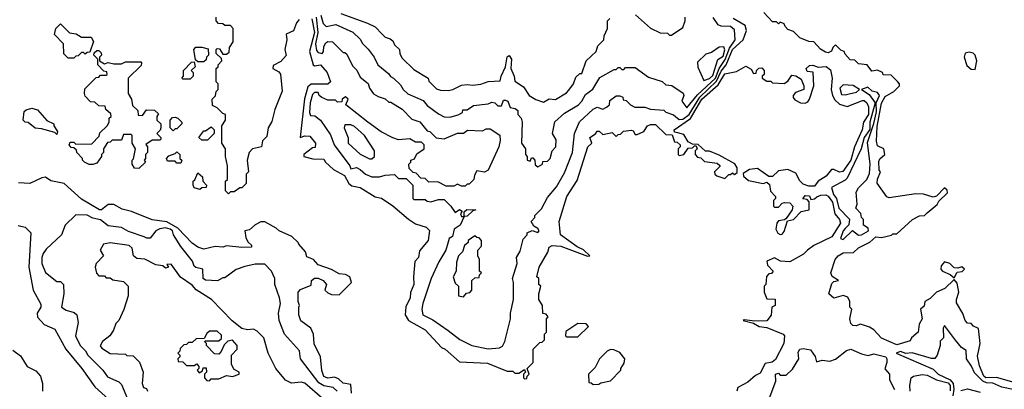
# Model space of a CAD drawing. Extents: x 2668140 to 2765664, y 823621 to 955240.
# Tile 44 of 256: x 2686621 to 2691778, y 860615 to 862551. Entities that reach past the tile are written whole.
import ezdxf

# ---------------------------------------------------------------- set-up
doc = ezdxf.new("R2010")
doc.units = 0

msp = doc.modelspace()

# ---------------------------------------------------------------- linework, layer by layer
at = {"layer": '0CON02XD'}
for points in [[(2688198.1, 862575), (2688211.1, 862531.1), (2688226.4, 862516.4), (2688276.4, 862526.4), (2688366.4, 862486.4), (2688405, 862450), (2688417, 862427), (2688446.4, 862396.4), (2688477.5, 862355), (2688497.5, 862315), (2688555, 862267.5), (2688563.6, 862253.6), (2688580, 862245), (2688615, 862210), (2688630, 862185), (2688655, 862162.5), (2688735, 862127.5), (2688755, 862102.5), (2688815, 862057.5), (2688845, 862042.5), (2688875, 862040), (2688917, 862053), (2688940, 862065), (2688941.7, 862078.3), (2688965, 862080), (2688998.3, 862101.7), (2689075, 862110), (2689095, 862120), (2689110, 862115), (2689125, 862100), (2689145, 862100), (2689155, 862130), (2689165, 862130), (2689177.5, 862125), (2689190.7, 862090.7), (2689217, 862087), (2689230, 862075), (2689230, 862055), (2689247.5, 862035), (2689252.5, 862015), (2689250, 861905), (2689270, 861875), (2689270, 861845), (2689280, 861835), (2689280, 861815), (2689295, 861810), (2689301.7, 861828.3), (2689308.3, 861828.3), (2689320, 861815), (2689321.7, 861791.7), (2689335, 861780)], [(2688303.9, 862583.9), (2688443.6, 862533.6), (2688483, 862513), (2688520, 862475), (2688535, 862460), (2688561.7, 862451.7), (2688575, 862440), (2688585, 862420), (2688610, 862395), (2688613, 862373), (2688625, 862350), (2688685, 862290), (2688760, 862245), (2688765, 862230), (2688805, 862190), (2688825, 862182.5), (2688865, 862180), (2688890, 862185), (2688935, 862207.5), (2688965, 862212.5), (2688995, 862207.5), (2689037, 862213), (2689075, 862227.5), (2689138.3, 862231.7), (2689142.5, 862255), (2689166.4, 862303.6), (2689174, 862356), (2689185, 862363.3), (2689197.5, 862345), (2689193.3, 862295), (2689211.2, 862255), (2689215, 862230), (2689259.3, 862199.3), (2689290, 862155), (2689325, 862132.5), (2689365, 862120)], [(2689847, 862577), (2689925, 862507.5), (2689975, 862482.5), (2690015, 862480), (2690025, 862470), (2690035, 862470), (2690095, 862510), (2690107.5, 862545), (2690107.5, 862565)], [(2691854.2, 860644.2), (2691736.9, 860676.9), (2691681.2, 860675), (2691670.8, 860685), (2691648.3, 860738.3), (2691638.3, 860788.3), (2691651.4, 860855), (2691643.9, 860933.9), (2691616.4, 860946.4), (2691605, 860960), (2691585, 860962.5), (2691572.5, 860975), (2691561.7, 861011.7), (2691528.3, 861068.3), (2691527.5, 861085), (2691540, 861125), (2691531.7, 861171.7), (2691515, 861190), (2691466.4, 861143.6), (2691422.5, 861125), (2691389.3, 861090.7), (2691362.5, 861075), (2691358.3, 861051.7), (2691340, 861035), (2691347.5, 860985), (2691333, 860957), (2691327.5, 860915), (2691292.5, 860885), (2691285, 860870), (2691215, 860848.8), (2691135, 860883.3), (2691095, 860927.5), (2691071.7, 860941.7), (2691025, 860956.7), (2691001.7, 860948.3), (2690985, 860950), (2690975, 860960), (2690970, 860985), (2690980, 861035), (2690970, 861045), (2690970, 861075), (2690958.3, 861098.3), (2690935, 861107.5), (2690885, 861092.5), (2690860, 861115), (2690875, 861170), (2690885, 861180), (2690910, 861185), (2690877, 861207), (2690870, 861225), (2690893.3, 861295), (2690907.5, 861315), (2690935, 861330), (2690987.7, 861332.3), (2691015, 861356.7), (2691074.1, 861385.9), (2691105, 861413.3), (2691135, 861410), (2691187, 861423), (2691195, 861430), (2691215, 861430), (2691297.5, 861505), (2691335, 861523.3), (2691360, 861525), (2691375, 861540), (2691426.4, 861583.6), (2691435, 861600), (2691480, 861645), (2691478.3, 861658.3), (2691465, 861670), (2691422.5, 861627.5), (2691405, 861622.5), (2691355, 861637.5), (2691315, 861640), (2691175, 861617.5), (2691163.6, 861623.6), (2691112.5, 861695), (2691113.6, 861716.4), (2691130, 861755), (2691123.6, 861763.6), (2691120.7, 861809.3), (2691127, 861823), (2691152.5, 861845), (2691147.5, 861875), (2691115, 861890), (2691108.8, 861915), (2691112.4, 861992.4), (2691135.6, 862114.4), (2691155, 862148.8), (2691200, 862175), (2691230, 862205), (2691230, 862215), (2691218.3, 862228.3), (2691185, 862260), (2691143, 862263), (2691140, 862275), (2691115, 862287.5), (2691085, 862282.5), (2691060, 862315), (2691015, 862320), (2690995, 862340), (2690971.7, 862341.7), (2690945, 862370), (2690940, 862385), (2690921.7, 862391.7), (2690895, 862420), (2690880, 862405), (2690873, 862387), (2690855, 862377.5), (2690841.7, 862381.7), (2690815, 862397.5), (2690780, 862435), (2690755, 862437.5), (2690707, 862457), (2690675, 862490), (2690645, 862500), (2690630, 862515), (2690625, 862530), (2690605, 862537.5), (2690595, 862530), (2690585, 862540), (2690565, 862540), (2690519.3, 862589.3)], [(2686905, 862350), (2686875, 862350), (2686851.7, 862371.7), (2686850, 862425), (2686803, 862473), (2686810, 862505), (2686835, 862530), (2686881.7, 862481.7), (2686917, 862477), (2686945, 862460), (2686995, 862460), (2687007, 862437), (2686988.3, 862381.7), (2686975, 862380), (2686965, 862370), (2686955, 862380), (2686945, 862380), (2686928.3, 862361.7), (2686915, 862360), (2686905, 862350)], [(2687715, 861640), (2687700, 861655), (2687700, 861705), (2687710, 861715), (2687710, 861785), (2687700, 861835), (2687700, 861875), (2687680, 861905), (2687680, 861995), (2687700, 862025), (2687700, 862055), (2687685, 862060), (2687655, 862090), (2687631.7, 862101.7), (2687630, 862135), (2687647, 862153), (2687650, 862175), (2687660, 862185), (2687660, 862215), (2687650, 862225), (2687650, 862295), (2687660, 862305), (2687660, 862315), (2687680, 862335), (2687678.3, 862348.3), (2687650, 862375), (2687650, 862395), (2687655, 862400), (2687668.3, 862398.3), (2687685, 862370), (2687705, 862370), (2687718.3, 862381.7), (2687720, 862405), (2687740, 862435), (2687740, 862505), (2687725, 862520), (2687695, 862520), (2687685, 862530), (2687661.7, 862531.7), (2687650, 862545), (2687650, 862565)], [(2688085, 862552.5), (2688071.2, 862535), (2688055, 862493.3), (2688017.5, 862475), (2688021.2, 862445), (2688010, 862395), (2688017, 862363), (2687988.3, 862331.7), (2687948.3, 862311.7), (2687947.5, 862295), (2687978.3, 862278.3), (2687986.4, 862266.4), (2687996.2, 862176.2), (2687958.3, 862081.7), (2687941.7, 862018.3), (2687922.5, 861985), (2687915, 861940), (2687893, 861917), (2687887.5, 861885), (2687840, 861875), (2687822.5, 861855), (2687812.5, 861815), (2687820, 861755), (2687808.3, 861741.7), (2687807, 861693), (2687785, 861670), (2687775, 861670), (2687745, 861650), (2687725, 861650), (2687715, 861640)], [(2688151.8, 862555), (2688166.2, 862485), (2688138.8, 862385), (2688157.5, 862315), (2688165, 862310), (2688197.5, 862315), (2688232.5, 862275), (2688250, 862225), (2688235.9, 862214.1), (2688147.3, 862212.7), (2688130.3, 862199.7), (2688112.7, 862137.3), (2688090, 861935), (2688115, 861942.5), (2688141.7, 861941.7), (2688170, 861905), (2688168.3, 861881.7), (2688155, 861880), (2688110, 861845), (2688110, 861835), (2688157, 861823), (2688215, 861820), (2688222.5, 861805), (2688265, 861766.7), (2688323.3, 861735), (2688345, 861692.5), (2688360.7, 861680.7), (2688405, 861672.5), (2688483, 861623), (2688517, 861617), (2688576.4, 861576.4), (2688657, 861507), (2688695, 861482.5), (2688750, 861465), (2688767, 861447), (2688760, 861395), (2688715, 861340), (2688710, 861305), (2688690, 861285), (2688683.3, 861205), (2688686.4, 861163.6), (2688668.3, 861121.7), (2688666.7, 861095), (2688643, 861047), (2688640, 861005), (2688657.5, 860975), (2688745, 860927.5), (2688830, 860835), (2688850, 860825), (2688925, 860760), (2689071.7, 860751.7), (2689175, 860710), (2689205, 860710), (2689215, 860700), (2689235, 860700), (2689265, 860720), (2689270, 860705), (2689260, 860695), (2689260, 860675), (2689265, 860670), (2689278.3, 860671.7), (2689280, 860685), (2689290, 860695), (2689280, 860725), (2689310, 860755), (2689310, 860825), (2689345, 860860), (2689358.3, 860861.7), (2689370, 860875), (2689370, 860905), (2689380, 860915), (2689380, 860985), (2689390, 860995), (2689378.3, 861008.3), (2689361.7, 861011.7), (2689360, 861055), (2689340, 861085), (2689340, 861115), (2689350, 861155), (2689340, 861165), (2689340, 861195), (2689330, 861205), (2689342.5, 861255), (2689386.7, 861333.3), (2689395, 861360), (2689410.7, 861369.3), (2689455.7, 861365.7), (2689595, 861313.3)], [(2688174.4, 862564.4), (2688183.5, 862485), (2688170, 862425), (2688175, 862390), (2688185, 862380), (2688205, 862373.8), (2688213.3, 862385), (2688215, 862410), (2688225, 862430), (2688235, 862437.5), (2688260, 862435), (2688315, 862380), (2688325, 862380), (2688335, 862370), (2688365, 862310), (2688387, 862287), (2688405, 862250), (2688446.4, 862216.4), (2688453, 862193), (2688475, 862162.5), (2688498.3, 862148.3), (2688535, 862137.5), (2688555, 862120), (2688565, 862120), (2688625, 862083.3), (2688675, 862030), (2688716.4, 862016.4), (2688755, 861970), (2688770, 861965), (2688803, 861933), (2688845, 861927.5), (2688915, 861957.5), (2688945, 861957.5), (2688967, 861973), (2689045, 861970), (2689065, 861980), (2689085, 861980), (2689136.1, 861946.1), (2689138.3, 861918.3), (2689130.8, 861885), (2689075, 861763.3), (2689055, 861752.5), (2689015, 861760), (2689003, 861737), (2689000, 861715), (2688975, 861690), (2688965, 861690), (2688955, 861680), (2688935, 861680), (2688915, 861690), (2688895, 861680), (2688855, 861680), (2688811.7, 861701.7), (2688765, 861700), (2688745, 861720), (2688721.7, 861721.7), (2688698.3, 861748.3), (2688681.7, 861751.7), (2688661.7, 861771.7), (2688660, 861795), (2688670, 861805), (2688670, 861815), (2688688.3, 861821.7), (2688701.7, 861848.3), (2688740, 861875), (2688740, 861895), (2688725, 861910), (2688695, 861910), (2688665, 861927.5), (2688605, 861922.5), (2688575, 861932.5), (2688513.9, 861963.9), (2688444.2, 862014.2), (2688330, 862105), (2688342.5, 862135), (2688327, 862147), (2688310, 862135), (2688308.3, 862121.7), (2688285, 862120), (2688275, 862130), (2688235, 862130), (2688203, 862143), (2688190, 862155), (2688185, 862170), (2688165, 862170), (2688155, 862160), (2688142.5, 862115), (2688140, 862065), (2688145, 862050), (2688167, 862047), (2688197.5, 862025), (2688248.3, 861948.3), (2688267.5, 861895), (2688350, 861785), (2688355, 861770), (2688385, 861777.5), (2688405, 861767.5), (2688431.7, 861741.7), (2688465, 861727.5), (2688505, 861727.5), (2688535, 861737.5), (2688585, 861740), (2688605, 861720), (2688645, 861720), (2688680, 861685), (2688680, 861615), (2688685, 861610), (2688745, 861610), (2688755, 861600), (2688775, 861597.5), (2688815, 861610), (2688845, 861610), (2688880, 861575), (2688901.7, 861541.7), (2688925, 861557.5), (2688938.3, 861548.3), (2688930, 861535), (2688935, 861520), (2688950, 861520), (2688950, 861545), (2688963, 861557), (2689010, 861555), (2688995, 861550), (2688965, 861522.5), (2688950, 861520), (2688927.5, 861475), (2688896.4, 861453.6), (2688887.5, 861415), (2688870, 861405), (2688853.3, 861345), (2688816.4, 861283.6), (2688776.7, 861195), (2688732.5, 861065), (2688727.5, 861035), (2688732.5, 861005), (2688785, 860980), (2688865, 860923.3), (2688926.4, 860876.4), (2688990, 860845), (2689075, 860826.7)], [(2689075, 860826.7), (2689135, 860832.5), (2689149.3, 860840.7), (2689162.5, 860865), (2689192.5, 860985), (2689192.5, 861015), (2689207.5, 861085), (2689207.5, 861175), (2689202.5, 861195), (2689227.5, 861275), (2689222.5, 861305), (2689241.7, 861338.3), (2689258.3, 861401.7), (2689280, 861425), (2689280, 861435), (2689305, 861447.5), (2689335, 861437.5), (2689342.5, 861445), (2689335, 861457.5), (2689315, 861470), (2689300, 861495), (2689320, 861515), (2689320, 861525), (2689355, 861560), (2689385, 861620), (2689432.5, 861675), (2689475, 861750), (2689516.7, 861855), (2689527.5, 861955), (2689553.6, 862016.4), (2689625, 862082.5), (2689645, 862092.5), (2689675, 862082.5), (2689695, 862092.5), (2689710, 862105), (2689711.7, 862128.3), (2689745, 862152.5), (2689765, 862152.5), (2689780, 862145), (2689781.7, 862131.7), (2689798.3, 862128.3), (2689820, 862105), (2689843.6, 862093.6), (2689895, 862092.5), (2689925, 862082.5), (2689995, 862077.5), (2690005, 862067.5), (2690045, 862052.5), (2690075, 862028.8), (2690095, 862030), (2690127.8, 862055), (2690183.8, 862146.2), (2690271.5, 862228.5), (2690295, 862282), (2690320.8, 862315), (2690355, 862395.8), (2690410, 862445), (2690427.5, 862495), (2690420.7, 862520.7), (2690357.7, 862557.7)], [(2689335, 861780), (2689360, 861795), (2689361.7, 861808.3), (2689385, 861810), (2689400, 861825), (2689410, 861865), (2689430, 861885), (2689431.7, 861921.7), (2689412.5, 861955), (2689423.6, 862016.4), (2689475, 862062.5), (2689547.5, 862105), (2689566.1, 862123.9), (2689585, 862160), (2689622.3, 862187.7), (2689660.7, 862249.3), (2689735, 862290), (2689745, 862290), (2689755, 862300), (2689765, 862300), (2689775, 862290), (2689785, 862290), (2689795, 862300), (2689845, 862300), (2689915, 862250), (2689987, 862227), (2690005, 862210), (2690037, 862207), (2690097, 862167), (2690100, 862155), (2690090, 862125), (2690115, 862090), (2690172.2, 862157.8), (2690265.4, 862245), (2690284.2, 862295.8), (2690317, 862343), (2690338.4, 862401.6), (2690369.2, 862445), (2690365, 862497.5), (2690345, 862516.2), (2690295, 862516.7), (2690280, 862525), (2690253, 862563)], [(2689365, 862120), (2689395, 862137.5), (2689427, 862133), (2689485, 862167.5), (2689498.3, 862181.7), (2689522.5, 862215), (2689535, 862250), (2689555, 862270), (2689565, 862270), (2689587.5, 862335), (2689640, 862385), (2689650, 862415), (2689680, 862445), (2689683, 862467), (2689700, 862505), (2689700, 862545), (2689711.7, 862558.3)], [(2687245, 861772.5), (2687223, 861773), (2687210, 861795), (2687210, 861815), (2687217, 861823), (2687227.5, 861875), (2687210, 861905), (2687210, 861945), (2687205, 861950), (2687165, 861950), (2687155, 861920), (2687105, 861920), (2687095, 861910), (2687081.7, 861908.3), (2687060, 861875), (2687060, 861855), (2687050, 861845), (2687050, 861835), (2687025, 861800), (2687005, 861792.5), (2686985, 861792.5), (2686960, 861805), (2686950, 861815), (2686950, 861825), (2686920, 861855), (2686918.3, 861868.3), (2686905, 861880), (2686891.7, 861881.7), (2686880, 861895), (2686885, 861910), (2686905, 861910), (2686915, 861900), (2686998.3, 861901.7), (2687038.3, 861941.7), (2687041.7, 861958.3), (2687080, 861995), (2687090, 862015), (2687090, 862035), (2687100, 862045), (2687098.3, 862058.3), (2687071.7, 862081.7), (2687068.3, 862098.3), (2687035, 862100), (2687015, 862120), (2686991.7, 862121.7), (2686965, 862150), (2686960, 862165), (2686961.7, 862188.3), (2687021.7, 862248.3), (2687035, 862250), (2687045, 862260), (2687075, 862260), (2687080, 862265), (2687078.3, 862278.3), (2687061.7, 862281.7), (2687030, 862315), (2687030, 862345), (2687010, 862365), (2687011.7, 862378.3), (2687025, 862390), (2687035, 862390), (2687048.3, 862378.3), (2687050, 862365), (2687040, 862355), (2687040, 862335), (2687065, 862320), (2687085, 862327.5), (2687115, 862320), (2687155, 862320), (2687175, 862330), (2687255, 862330), (2687260, 862325), (2687258.3, 862311.7), (2687190, 862245), (2687190, 862165), (2687207.5, 862135), (2687211.7, 862101.7), (2687240, 862075), (2687241.7, 862051.7), (2687265, 862050), (2687285, 862080), (2687327, 862077), (2687348.3, 862058.3), (2687340, 862045), (2687340, 862025), (2687360, 862005), (2687360, 861985), (2687357, 861973), (2687340, 861955), (2687360, 861935), (2687360, 861925), (2687355, 861920), (2687315, 861920), (2687282.5, 861897.5), (2687290, 861885), (2687290, 861855), (2687280, 861845), (2687280, 861825), (2687272.5, 861815), (2687280, 861805), (2687245, 861772.5)], [(2687585, 862330), (2687555, 862330), (2687541.7, 862341.7), (2687532.5, 862395), (2687543, 862407), (2687575, 862407.5), (2687608.3, 862398.3), (2687610, 862365), (2687600, 862355), (2687598.3, 862341.7), (2687585, 862330)], [(2690205, 862232.5), (2690235, 862244), (2690250.9, 862259.1), (2690277.5, 862342.5), (2690305, 862360), (2690313.8, 862393.8), (2690308.8, 862408.8), (2690285, 862407.5), (2690245, 862380), (2690215, 862370), (2690171.7, 862328.3), (2690173, 862303), (2690205, 862232.5)], [(2691625, 862290), (2691633.8, 862335), (2691626.1, 862366.1), (2691615, 862376.7), (2691595, 862381.2), (2691573.3, 862376.7), (2691568, 862355), (2691581.7, 862311.7), (2691605, 862292.5), (2691625, 862290)], [(2687515, 862240), (2687475, 862240), (2687470, 862245), (2687480, 862255), (2687480, 862285), (2687521.7, 862328.3), (2687535, 862330), (2687540, 862305), (2687520, 862285), (2687530, 862275), (2687530, 862255), (2687515, 862240)], [(2689595, 861313.3), (2689607.5, 861315), (2689575, 861346.7), (2689541.2, 861361.2), (2689453.8, 861425), (2689447.5, 861495), (2689487.5, 861625), (2689540.7, 861709.3), (2689596.7, 861885), (2689617.5, 861905), (2689606.7, 861935), (2689636.4, 861953.6), (2689645, 861967.5), (2689657, 861967), (2689675, 861950), (2689725, 861960), (2689745, 861940), (2689755, 861950), (2689768.3, 861951.7), (2689783, 861967), (2689825, 861972.5), (2689835, 861970), (2689845, 861950), (2689855, 861950), (2689890, 861965), (2689910, 861995), (2689925, 862002.5), (2689951.7, 862001.7), (2690005, 861950), (2690038.3, 861948.3), (2690051.7, 861911.7), (2690065, 861910), (2690080, 861895), (2690080, 861885), (2690070, 861875), (2690070, 861845), (2690075, 861840), (2690100, 861845), (2690121.7, 861878.3), (2690145, 861880), (2690155, 861890), (2690165, 861890), (2690170, 861875), (2690160, 861865), (2690160, 861845), (2690171.7, 861831.7), (2690188.3, 861828.3), (2690208.3, 861808.3), (2690275, 861800), (2690288.3, 861788.3), (2690288.3, 861781.7), (2690260, 861755), (2690261.7, 861741.7), (2690273, 861733), (2690315, 861720), (2690335, 861740), (2690345, 861740), (2690355, 861750), (2690365, 861740), (2690378.3, 861751.7), (2690380, 861775), (2690367, 861797), (2690285, 861842.5), (2690235, 861862.5), (2690213, 861863), (2690175, 861897.5), (2690145, 861900), (2690121.7, 861911.7), (2690099.3, 861949.3), (2690068.3, 861958.3), (2690051.7, 861961.7), (2690050, 861975), (2690135.4, 862034.6), (2690193.5, 862135), (2690279.5, 862210.5), (2690315, 862268), (2690375, 862280), (2690425, 862307.5), (2690453, 862293), (2690465, 862270), (2690478.3, 862271.7), (2690480, 862285), (2690493, 862297), (2690508.3, 862298.3), (2690520, 862285), (2690520, 862265), (2690510, 862255), (2690510, 862245), (2690535, 862230), (2690555, 862230), (2690565, 862220), (2690625, 862217.5), (2690645, 862230), (2690665, 862260), (2690687, 862257), (2690715, 862240), (2690727.5, 862205), (2690727.5, 862185), (2690685, 862170), (2690672.5, 862155), (2690673, 862143), (2690680.7, 862130.7), (2690710, 862115), (2690735, 862113.3), (2690749.3, 862120.7), (2690757.5, 862135), (2690780, 862205), (2690777, 862277), (2690745, 862280), (2690740, 862295), (2690758.3, 862311.7), (2690775, 862312.5), (2690803.3, 862303.3), (2690845, 862306), (2690868.6, 862288.6), (2690876.2, 862245), (2690871.2, 862185), (2690878, 862155), (2690890.9, 862130.9), (2690915, 862108), (2690955, 862096.7), (2691035, 862128.8), (2691045, 862128.8), (2691058.8, 862115), (2691067.1, 862095), (2691066.5, 862055), (2691041.2, 862015), (2691034.2, 861975), (2690994, 861885), (2690974.3, 861815), (2690933, 861757), (2690915, 861752.5), (2690885, 861767.5), (2690873.9, 861766.1), (2690845, 861732.5), (2690803.6, 861706.4), (2690785, 861680), (2690755, 861680), (2690725, 861690), (2690707, 861707), (2690686.7, 861746.7), (2690645, 861767.5), (2690595, 861760), (2690565, 861730), (2690545, 861730), (2690485, 861772.5), (2690443.6, 861766.4), (2690410, 861745), (2690411.7, 861731.7), (2690438.3, 861708.3), (2690515, 861692.5), (2690535, 861700), (2690548.3, 861688.3), (2690553, 861653), (2690580, 861625), (2690580, 861615), (2690570, 861605), (2690570, 861575), (2690575, 861570), (2690595, 861570), (2690615, 861590), (2690627, 861593), (2690655, 861592.5), (2690670, 861575), (2690667.5, 861555), (2690635, 861510), (2690627.5, 861502.5), (2690595, 861497.5), (2690586.7, 861485), (2690581.2, 861455), (2690592.9, 861432.9), (2690605, 861426.2), (2690615, 861428), (2690625, 861441.2), (2690642.5, 861497.5), (2690675, 861504), (2690713.8, 861546.2), (2690756.2, 861555), (2690757, 861597), (2690745, 861610), (2690722.5, 861612.5), (2690735, 861630), (2690758.3, 861628.3), (2690765, 861610), (2690785, 861612.5), (2690795.8, 861624.2), (2690817, 861633), (2690843.2, 861633.2), (2690856.2, 861626.2), (2690877.8, 861595), (2690890.6, 861535), (2690914.3, 861505), (2690921.2, 861485), (2690875, 861413.8), (2690781.2, 861368.8), (2690746.7, 861345), (2690727.3, 861322.7), (2690655, 861282.9), (2690605.8, 861285.8), (2690575, 861303.3), (2690533.8, 861286.2), (2690537.5, 861265), (2690567.5, 861235), (2690558.3, 861221.7), (2690545, 861220), (2690533, 861207), (2690530, 861165), (2690520, 861155), (2690520, 861125), (2690535, 861090), (2690578.3, 861088.3), (2690577.5, 861055), (2690560, 861045), (2690556.4, 861003.6), (2690535, 860973.3), (2690472.5, 860972.5), (2690415, 860980), (2690410, 860975), (2690465, 860962.5), (2690495, 860943.8), (2690535, 860938.8), (2690620, 860905), (2690627.5, 860895), (2690623.3, 860855), (2690579.3, 860770.7), (2690561.7, 860758.3), (2690525, 860750), (2690499.3, 860700.7), (2690475, 860687.5), (2690435, 860652.5), (2690382.5, 860625), (2690377.5, 860605)], [(2690935, 861400), (2690983, 861447), (2691015, 861423.3), (2691030, 861425), (2691066.7, 861445), (2691065, 861460), (2691040, 861475), (2691040, 861505), (2691030, 861515), (2691027, 861537), (2691000, 861565), (2691007.5, 861585), (2691002.7, 861647.3), (2691015, 861670), (2691058.8, 861715), (2691072, 861745), (2691075.9, 861794.1), (2691061.7, 861908.3), (2691095, 862007.5), (2691108.6, 862068.6), (2691106.7, 862115), (2691123.8, 862155), (2691115, 862170), (2691086.4, 862176.4), (2691063, 862197), (2691030, 862185), (2691070, 862160), (2691102.5, 862115), (2691074.1, 862014.1), (2691073.3, 861976.7), (2691044.2, 861935), (2691028.8, 861875), (2690955, 861721.2), (2690945, 861710), (2690873, 861673), (2690883.8, 861635), (2690898.8, 861615), (2690911.2, 861565), (2690967, 861507), (2690963.3, 861476.7), (2690945, 861457.5), (2690933.8, 861445), (2690920, 861405), (2690935, 861400)], [(2690945, 862157.5), (2690965, 862163.3), (2691005, 862172.5), (2691020, 862185), (2690986.4, 862206.4), (2690935, 862210), (2690917, 862193), (2690925, 862160), (2690945, 862157.5)], [(2686815, 861950), (2686805, 861960), (2686735, 861980), (2686703, 861983), (2686665, 862012.5), (2686650, 862015), (2686640, 862025), (2686645, 862070), (2686655, 862080), (2686685, 862087.5), (2686715, 862080), (2686763.6, 862023.6), (2686800, 862005), (2686800, 861995), (2686820, 861965), (2686815, 861950)], [(2687425, 861970), (2687410, 861985), (2687410, 862025), (2687421.7, 862038.3), (2687435, 862040), (2687450, 862035), (2687470, 862015), (2687470, 862005), (2687445, 861980), (2687435, 861980), (2687425, 861970)], [(2687605, 861920), (2687575, 861920), (2687560, 861935), (2687585, 861970), (2687595, 861970), (2687625, 861990), (2687640, 861975), (2687640, 861955), (2687605, 861920)], [(2688465, 861822.5), (2688480, 861835), (2688480, 861865), (2688427.5, 861945), (2688375, 861992.5), (2688355, 862000), (2688325, 862000), (2688320, 861985), (2688341.7, 861931.7), (2688342.5, 861905), (2688405, 861847.5), (2688453, 861823), (2688465, 861822.5)], [(2687465, 861800), (2687445, 861800), (2687435, 861810), (2687395, 861810), (2687390, 861825), (2687401.7, 861838.3), (2687435, 861850), (2687445, 861860), (2687460, 861845), (2687460, 861825), (2687470, 861815), (2687465, 861800)], [(2687565, 861662.5), (2687535, 861670), (2687530, 861685), (2687530, 861705), (2687538.3, 861711.7), (2687555, 861750), (2687578.3, 861728.3), (2687580, 861705), (2687600, 861685), (2687598.3, 861671.7), (2687575, 861670), (2687565, 861662.5)], [(2688360, 860595), (2688355, 860640), (2688315, 860647.5), (2688290.7, 860670.7), (2688269.3, 860679.3), (2688235, 860673.3), (2688215, 860682.5), (2688203.6, 860713.6), (2688197.5, 860785), (2688163.6, 860853.6), (2688160, 860905), (2688146.4, 860936.4), (2688093.9, 860973.9), (2688083.3, 861005), (2688082.5, 861045), (2688087.5, 861055), (2688080, 861075), (2688080, 861125), (2688091.7, 861138.3), (2688148.3, 861161.7), (2688150, 861185), (2688165, 861197.5), (2688185, 861197.5), (2688210, 861185), (2688227.5, 861165), (2688220, 861135), (2688235, 861120), (2688255, 861112.5), (2688295, 861110), (2688360, 861175), (2688350, 861205), (2688327, 861217), (2688295, 861220), (2688255, 861242.5), (2688185, 861267.5), (2688160, 861295), (2688125, 861310), (2688117.5, 861335), (2688082.5, 861375), (2688080, 861385), (2688047.5, 861415), (2687980, 861445), (2687965, 861460), (2687905, 861492.5), (2687885, 861492.5), (2687855, 861477.5), (2687825, 861450), (2687800, 861445), (2687805, 861410), (2687817, 861387), (2687835, 861370), (2687835, 861360), (2687785, 861357.5), (2687705, 861367.5), (2687685, 861360), (2687645, 861362.5), (2687585, 861350), (2687555, 861360), (2687525, 861380), (2687450, 861460), (2687391.7, 861491.7), (2687315, 861503.3), (2687206, 861546), (2687158.3, 861558.3), (2687115, 861583.3), (2687085, 861582.5), (2687050, 861555), (2687040, 861555), (2686945, 861611.2), (2686855, 861692.5), (2686785, 861707.5), (2686756.4, 861726.4), (2686736.7, 861723.3), (2686675, 861693.3), (2686615, 861697.5)], [(2688283.8, 860605), (2688262.5, 860625), (2688214.3, 860634.3), (2688188.8, 860648.8), (2688092.5, 860775), (2688086.2, 860816.2), (2688007.5, 860905), (2687980, 860975), (2687977.5, 861015), (2687986.7, 861065), (2687982.5, 861095), (2687957.5, 861165), (2687957.5, 861195), (2687940, 861235), (2687905, 861270), (2687855, 861270), (2687800.7, 861259.3), (2687755, 861242.5), (2687695, 861200), (2687685, 861200), (2687657, 861183), (2687595, 861187.5), (2687582.5, 861195), (2687580, 861245), (2687543, 861253), (2687535, 861260), (2687527, 861287), (2687465, 861362.5), (2687426.7, 861425), (2687421.2, 861445), (2687410, 861455), (2687385, 861460.8), (2687355, 861456.2), (2687334.3, 861445.7), (2687305, 861407.5), (2687287, 861407), (2687273.8, 861413.8), (2687191.2, 861441.2), (2687155, 861463.3), (2687085, 861471.2), (2687045, 861502.5), (2687005, 861512.5), (2686975, 861527.5), (2686915, 861530), (2686860, 861475), (2686840, 861425), (2686760.7, 861349.3), (2686743.9, 861326.1), (2686736.7, 861305), (2686737.5, 861275), (2686757, 861227), (2686815, 861180), (2686835, 861180), (2686850, 861165), (2686852.5, 861115), (2686840, 861045), (2686865, 861030), (2686907, 861017), (2686920, 861005), (2686927.5, 860965), (2686913.3, 860895), (2686937.5, 860845), (2686966.1, 860816.1), (2686977.5, 860795), (2687057.5, 860715), (2687080.7, 860680.7), (2687140, 860655), (2687155, 860640), (2687193.9, 860543.9)], [(2686613, 861473), (2686650, 861465), (2686680, 861435), (2686670, 861255), (2686692.5, 861135), (2686731.7, 861061.7), (2686732.5, 861045), (2686713.3, 861015), (2686713.9, 860993.9), (2686750, 860955), (2686805, 860930), (2686862.5, 860825), (2686947.5, 860725), (2687015, 860627.5), (2687106.4, 860546.4)], [(2688945, 861100), (2688961.7, 861118.3), (2688978.3, 861121.7), (2688990, 861135), (2688990, 861185), (2689005, 861200), (2689028.3, 861201.7), (2689030, 861215), (2689040, 861225), (2689030, 861235), (2689030, 861295), (2689020, 861315), (2689020, 861345), (2689040, 861365), (2689040, 861395), (2689028.3, 861408.3), (2689015, 861410), (2689005, 861420), (2688970, 861395), (2688970, 861385), (2688951.7, 861368.3), (2688940, 861335), (2688920, 861315), (2688908.3, 861281.7), (2688907.5, 861235), (2688892.5, 861205), (2688901.7, 861171.7), (2688920, 861155), (2688920, 861105), (2688945, 861100)], [(2688207, 860567), (2688115, 860647.5), (2688095, 860652.5), (2688045, 860647.5), (2688013.6, 860663.6), (2687962.5, 860725), (2687922.5, 860805), (2687900, 860885), (2687865, 860920), (2687845, 860930), (2687815, 860927.5), (2687783.9, 860933.9), (2687734.1, 860974.1), (2687625.9, 861085.9), (2687546.4, 861136.4), (2687525, 861160), (2687463.6, 861203.6), (2687415, 861270), (2687391.7, 861268.3), (2687400, 861255), (2687385, 861250), (2687371.7, 861261.7), (2687335, 861267.5), (2687277, 861297), (2687235, 861300), (2687217.5, 861315), (2687210, 861355), (2687195, 861368.8), (2687095, 861382.5), (2687060, 861375), (2687042.5, 861345), (2687060, 861315), (2687022.5, 861275), (2687016.7, 861255), (2687023, 861223), (2687035, 861210), (2687065, 861210), (2687075, 861200), (2687095, 861200), (2687108.3, 861188.3), (2687165, 861180), (2687190, 861155), (2687190, 861105), (2687167, 861033), (2687140, 860975), (2687125, 860960), (2687112.5, 860925), (2687093.9, 860896.1), (2687054.1, 860865.9), (2687043, 860843), (2687050.7, 860830.7), (2687095, 860802.5), (2687175, 860800), (2687183, 860793), (2687215, 860790), (2687248.3, 860758.3), (2687267.5, 860705), (2687262.5, 860645), (2687270, 860625), (2687285, 860620), (2687290, 860605)], [(2691515, 861200), (2691531.7, 861228.3), (2691557, 861233), (2691570, 861245), (2691555, 861257.5), (2691535, 861250), (2691515, 861252.5), (2691493.6, 861273.6), (2691465, 861282.5), (2691448.3, 861261.7), (2691446.7, 861245), (2691455, 861233.3), (2691495, 861217.5), (2691515, 861200)], [(2689545, 860890), (2689600, 860945), (2689588.3, 860958.3), (2689545, 860960), (2689481.7, 860918.3), (2689480, 860895), (2689485, 860890), (2689545, 860890)], [(2691825, 860613.8), (2691765.9, 860625.9), (2691718.1, 860648.1), (2691685, 860650), (2691665, 860658.6), (2691621.7, 860701.7), (2691607, 860737), (2691580, 860775), (2691578.3, 860818.3), (2691553.6, 860833.6), (2691523.3, 860873.3), (2691465, 860950), (2691457.5, 860935), (2691460, 860885), (2691443, 860867), (2691442.5, 860845), (2691426.4, 860793.6), (2691415, 860777.5), (2691397, 860777), (2691295.8, 860805.8), (2691263.3, 860803.3), (2691235, 860813.3), (2691212.5, 860805), (2691405, 860721.2), (2691432.5, 860695), (2691495.5, 860665.5), (2691511.1, 860645), (2691514.5, 860615.5), (2691508.8, 860581.2)], [(2687615, 860660), (2687625, 860670), (2687665, 860670), (2687705, 860687.5), (2687735, 860683.3), (2687770, 860695), (2687770, 860705), (2687745, 860720), (2687730, 860745), (2687730, 860795), (2687760, 860825), (2687760, 860845), (2687735, 860872.5), (2687711.7, 860868.3), (2687691.7, 860848.3), (2687677, 860813), (2687665, 860800), (2687641.7, 860801.7), (2687600, 860845), (2687600, 860855), (2687590, 860865), (2687595, 860870), (2687665, 860870), (2687678.3, 860881.7), (2687678.3, 860898.3), (2687655, 860920), (2687615, 860920), (2687601.7, 860908.3), (2687588.3, 860881.7), (2687545, 860880), (2687525, 860860), (2687505, 860860), (2687495, 860850), (2687481.7, 860848.3), (2687461.7, 860828.3), (2687460, 860815), (2687450, 860805), (2687460, 860795), (2687460, 860785), (2687450, 860775), (2687451.7, 860761.7), (2687475, 860760), (2687495, 860740), (2687535, 860740), (2687548.3, 860748.3), (2687560, 860735), (2687560, 860725), (2687550, 860715), (2687561.7, 860701.7), (2687578.3, 860711.7), (2687581.7, 860728.3), (2687598.3, 860728.3), (2687600, 860705), (2687590, 860695), (2687590, 860675), (2687601.7, 860661.7), (2687615, 860660)], [(2689625, 860640), (2689655, 860642.5), (2689665, 860650), (2689715, 860660), (2689770, 860715), (2689770, 860725), (2689787, 860753), (2689790, 860775), (2689765, 860807.5), (2689733, 860823), (2689715, 860823.3), (2689697.5, 860815), (2689657.5, 860775), (2689635, 860730), (2689600, 860695), (2689601.7, 860651.7), (2689615, 860650), (2689625, 860640)], [(2690547.5, 860565), (2690581.7, 860658.3), (2690580, 860695), (2690595, 860700), (2690605, 860690), (2690635, 860690), (2690668.3, 860721.7), (2690702.5, 860775), (2690699.3, 860810.7), (2690707.5, 860825), (2690725, 860830), (2690763, 860823), (2690787, 860787), (2690795, 860760), (2690825, 860767.5), (2690865, 860762.5), (2690895, 860772.5), (2690951.7, 860818.3), (2690973.8, 860826.2), (2691030.7, 860800.7), (2691065, 860793.3), (2691095, 860801.2), (2691157.5, 860785), (2691163.3, 860775), (2691162.5, 860755), (2691153, 860723), (2691177.5, 860695), (2691177.5, 860665), (2691202.5, 860615)], [(2686585, 860820), (2686625, 860790), (2686660, 860735), (2686705, 860712.5), (2686730, 860685), (2686740, 860645), (2686740, 860605)], [(2691284.4, 860605), (2691283.1, 860635), (2691291.2, 860675), (2691302.5, 860685), (2691347.3, 860692.7), (2691375, 860690), (2691423.3, 860665), (2691485, 860650), (2691494.4, 860635), (2691495, 860607.5)], [(2691551.1, 860608.9), (2691585, 860617.1), (2691651.2, 860601.2)]]:
    msp.add_lwpolyline(points, dxfattribs=at)

doc.saveas('drawing.dxf')
